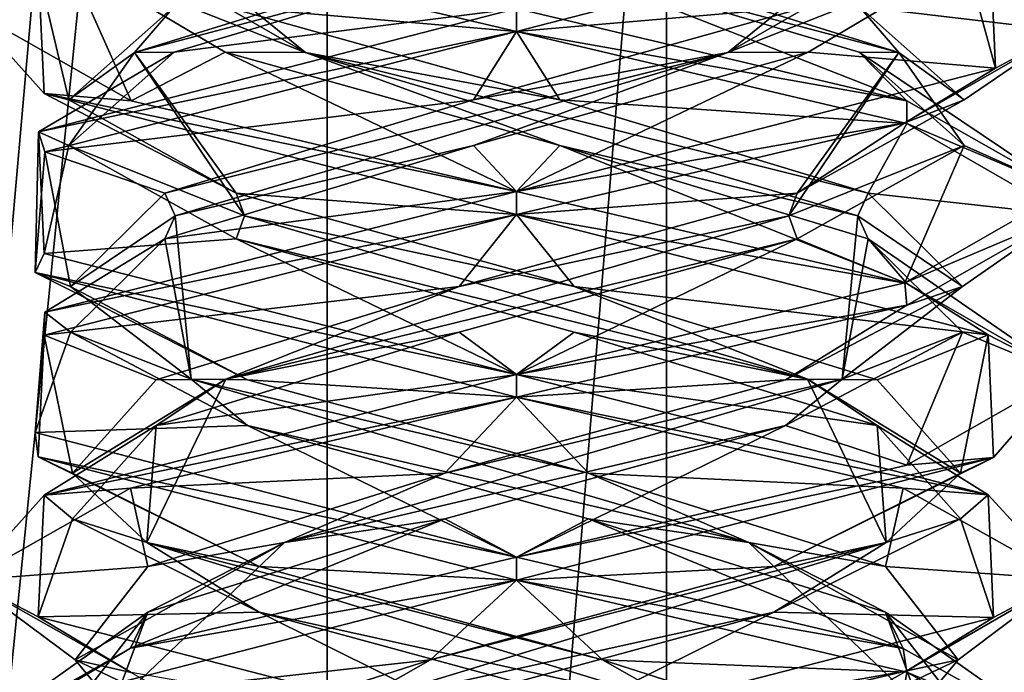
# Model space of a CAD drawing. Header units: millimetres. Extents: x -19 to 152, y -2 to 200.
# Tile 62 of 162: x 7 to 9.69, y 12.99 to 14.77. Entities that reach past the tile are written whole.
import ezdxf

# ---------------------------------------------------------------- set-up
doc = ezdxf.new("R2010")
doc.units = ezdxf.units.MM
doc.header["$LTSCALE"] = 65.185185
for name, color, linetype in [('14', 7, 'CONTINUOUS'), ('15', 7, 'CONTINUOUS'), ('16', 7, 'CONTINUOUS'), ('164', 7, 'CONTINUOUS'), ('26', 7, 'CONTINUOUS'), ('27', 7, 'CONTINUOUS'), ('28', 7, 'CONTINUOUS'), ('38', 7, 'CONTINUOUS'), ('39', 7, 'CONTINUOUS'), ('40', 7, 'CONTINUOUS'), ('5', 7, 'CONTINUOUS'), ('59', 7, 'CONTINUOUS'), ('60', 7, 'CONTINUOUS'), ('61', 7, 'CONTINUOUS'), ('672', 7, 'CONTINUOUS'), ('781', 7, 'CONTINUOUS'), ('782', 7, 'CONTINUOUS')]:
    doc.layers.add(name, color=color, linetype=linetype)

msp = doc.modelspace()

# ---------------------------------------------------------------- linework, layer by layer
at = {"layer": '14', "color": 7, "linetype": 'Continuous'}
for points in [[(7.3028, 14.5478, -11.0264), (6.8562, 14.8004, -9.9568), (7.1294, 14.9358, -10.0373), (7.3028, 14.5478, -11.0264)], [(7.5593, 14.6807, -10.8947), (7.3028, 14.5478, -11.0264), (7.1294, 14.9358, -10.0373), (7.5593, 14.6807, -10.8947)], [(8.3562, 14.3, -11.4586), (7.3028, 14.5478, -11.0264), (7.5593, 14.6807, -10.8947), (8.3562, 14.3, -11.4586)], [(8.4743, 14.4256, -11.1823), (8.3562, 14.3, -11.4586), (7.5593, 14.6807, -10.8947), (8.4743, 14.4256, -11.1823)], [(8.3562, 14.3, -11.4586), (8.4743, 14.4256, -11.1823), (9.4227, 14.0483, -11.0134), (8.3562, 14.3, -11.4586)], [(8.4743, 14.4256, -11.1823), (9.3174, 14.1705, -10.7251), (9.4227, 14.0483, -11.0134), (8.4743, 14.4256, -11.1823)], [(9.3174, 14.1705, -10.7251), (9.5755, 13.9154, -9.8014), (9.8562, 13.7991, -9.9546), (9.3174, 14.1705, -10.7251)], [(9.4227, 14.0483, -11.0134), (9.3174, 14.1705, -10.7251), (9.8562, 13.7991, -9.9546), (9.4227, 14.0483, -11.0134)], [(9.5755, 13.9154, -9.8014), (9.0915, 13.6603, -8.9733), (9.4228, 13.5518, -8.9039), (9.5755, 13.9154, -9.8014)], [(9.8562, 13.7991, -9.9546), (9.5755, 13.9154, -9.8014), (9.4228, 13.5518, -8.9039), (9.8562, 13.7991, -9.9546)], [(8.16, 13.4052, -8.745), (8.3562, 13.3, -8.4586), (9.0915, 13.6603, -8.9733), (8.16, 13.4052, -8.745)], [(9.0915, 13.6603, -8.9733), (8.3562, 13.3, -8.4586), (9.4228, 13.5518, -8.9039), (9.0915, 13.6603, -8.9733)], [(7.3012, 13.0517, -8.8923), (8.3562, 13.3, -8.4586), (8.16, 13.4052, -8.745), (7.3012, 13.0517, -8.8923)], [(7.3479, 13.1501, -9.2552), (7.3012, 13.0517, -8.8923), (8.16, 13.4052, -8.745), (7.3479, 13.1501, -9.2552)], [(6.8562, 12.8004, -9.9565), (7.3012, 13.0517, -8.8923), (7.3479, 13.1501, -9.2552), (6.8562, 12.8004, -9.9565)], [(7.1495, 12.895, -10.1936), (6.8562, 12.8004, -9.9565), (7.3479, 13.1501, -9.2552), (7.1495, 12.895, -10.1936)]]:
    msp.add_3dface(points, dxfattribs=at)
at = {"layer": '15', "color": 7, "linetype": 'Continuous'}
for points in [[(7.779, 14.6795, -11.003), (7.1294, 14.9358, -10.0373), (7.2299, 15.1259, -9.5645), (7.779, 14.6795, -11.003)], [(7.779, 14.6795, -11.003), (7.2299, 15.1259, -9.5645), (7.5593, 14.8057, -10.8947), (7.779, 14.6795, -11.003)], [(7.5593, 14.6807, -10.8947), (7.1294, 14.9358, -10.0373), (7.779, 14.6795, -11.003), (7.5593, 14.6807, -10.8947)], [(8.4743, 14.5506, -11.1823), (7.779, 14.6795, -11.003), (7.5593, 14.8057, -10.8947), (8.4743, 14.5506, -11.1823)], [(8.4743, 14.4256, -11.1823), (7.5593, 14.6807, -10.8947), (7.779, 14.6795, -11.003), (8.4743, 14.4256, -11.1823)], [(9.2892, 14.233, -10.7026), (8.4743, 14.4256, -11.1823), (7.779, 14.6795, -11.003), (9.2892, 14.233, -10.7026)], [(9.2892, 14.233, -10.7026), (7.779, 14.6795, -11.003), (9.3174, 14.2955, -10.7251), (9.2892, 14.233, -10.7026)], [(9.3174, 14.2955, -10.7251), (7.779, 14.6795, -11.003), (8.4743, 14.5506, -11.1823), (9.3174, 14.2955, -10.7251)], [(9.3174, 14.1705, -10.7251), (8.4743, 14.4256, -11.1823), (9.2892, 14.233, -10.7026), (9.3174, 14.1705, -10.7251)], [(9.5755, 14.0404, -9.8014), (9.2892, 14.233, -10.7026), (9.3174, 14.2955, -10.7251), (9.5755, 14.0404, -9.8014)], [(9.246, 13.7866, -9.1634), (9.3174, 14.1705, -10.7251), (9.2892, 14.233, -10.7026), (9.246, 13.7866, -9.1634)], [(9.246, 13.7866, -9.1634), (9.2892, 14.233, -10.7026), (9.5755, 14.0404, -9.8014), (9.246, 13.7866, -9.1634)], [(9.5755, 13.9154, -9.8014), (9.3174, 14.1705, -10.7251), (9.246, 13.7866, -9.1634), (9.5755, 13.9154, -9.8014)], [(9.0915, 13.7853, -8.9733), (9.246, 13.7866, -9.1634), (9.5755, 14.0404, -9.8014), (9.0915, 13.7853, -8.9733)], [(9.0915, 13.6603, -8.9733), (9.5755, 13.9154, -9.8014), (9.246, 13.7866, -9.1634), (9.0915, 13.6603, -8.9733)], [(7.7214, 13.3402, -8.9482), (9.0915, 13.6603, -8.9733), (9.246, 13.7866, -9.1634), (7.7214, 13.3402, -8.9482)], [(7.7214, 13.3402, -8.9482), (9.246, 13.7866, -9.1634), (8.16, 13.5302, -8.745), (7.7214, 13.3402, -8.9482)], [(8.16, 13.5302, -8.745), (9.246, 13.7866, -9.1634), (9.0915, 13.7853, -8.9733), (8.16, 13.5302, -8.745)], [(8.16, 13.4052, -8.745), (9.0915, 13.6603, -8.9733), (7.7214, 13.3402, -8.9482), (8.16, 13.4052, -8.745)], [(7.3479, 13.2751, -9.2552), (7.7214, 13.3402, -8.9482), (8.16, 13.5302, -8.745), (7.3479, 13.2751, -9.2552)], [(7.3479, 13.1501, -9.2552), (8.16, 13.4052, -8.745), (7.7214, 13.3402, -8.9482), (7.3479, 13.1501, -9.2552)], [(7.2538, 12.8938, -10.4152), (7.7214, 13.3402, -8.9482), (7.1495, 13.02, -10.1936), (7.2538, 12.8938, -10.4152)], [(7.1495, 13.02, -10.1936), (7.7214, 13.3402, -8.9482), (7.3479, 13.2751, -9.2552), (7.1495, 13.02, -10.1936)], [(7.2538, 12.8938, -10.4152), (7.3479, 13.1501, -9.2552), (7.7214, 13.3402, -8.9482), (7.2538, 12.8938, -10.4152)], [(7.1495, 12.895, -10.1936), (7.3479, 13.1501, -9.2552), (7.2538, 12.8938, -10.4152), (7.1495, 12.895, -10.1936)], [(7.6856, 12.7649, -10.9889), (7.2538, 12.8938, -10.4152), (7.1495, 13.02, -10.1936), (7.6856, 12.7649, -10.9889)]]:
    msp.add_3dface(points, dxfattribs=at)
at = {"layer": '16', "color": 7, "linetype": 'Continuous'}
for points in [[(7.3028, 14.9853, -11.0264), (8.3562, 14.7375, -11.4586), (7.5593, 14.8057, -10.8947), (7.3028, 14.9853, -11.0264)], [(8.3562, 14.7375, -11.4586), (8.4743, 14.5506, -11.1823), (7.5593, 14.8057, -10.8947), (8.3562, 14.7375, -11.4586)], [(8.4743, 14.5506, -11.1823), (8.3562, 14.7375, -11.4586), (9.4227, 14.4858, -11.0134), (8.4743, 14.5506, -11.1823)], [(9.3174, 14.2955, -10.7251), (8.4743, 14.5506, -11.1823), (9.4227, 14.4858, -11.0134), (9.3174, 14.2955, -10.7251)], [(9.8562, 14.2366, -9.9546), (9.3174, 14.2955, -10.7251), (9.4227, 14.4858, -11.0134), (9.8562, 14.2366, -9.9546)], [(9.5755, 14.0404, -9.8014), (9.3174, 14.2955, -10.7251), (9.8562, 14.2366, -9.9546), (9.5755, 14.0404, -9.8014)], [(9.4228, 13.9893, -8.9039), (9.5755, 14.0404, -9.8014), (9.8562, 14.2366, -9.9546), (9.4228, 13.9893, -8.9039)], [(9.0915, 13.7853, -8.9733), (9.5755, 14.0404, -9.8014), (9.4228, 13.9893, -8.9039), (9.0915, 13.7853, -8.9733)], [(8.3562, 13.7375, -8.4586), (9.0915, 13.7853, -8.9733), (9.4228, 13.9893, -8.9039), (8.3562, 13.7375, -8.4586)], [(8.3562, 13.7375, -8.4586), (8.16, 13.5302, -8.745), (9.0915, 13.7853, -8.9733), (8.3562, 13.7375, -8.4586)], [(8.3562, 13.7375, -8.4586), (7.3012, 13.4892, -8.8923), (8.16, 13.5302, -8.745), (8.3562, 13.7375, -8.4586)], [(7.3012, 13.4892, -8.8923), (7.3479, 13.2751, -9.2552), (8.16, 13.5302, -8.745), (7.3012, 13.4892, -8.8923)], [(7.3012, 13.4892, -8.8923), (6.8562, 13.2379, -9.9565), (7.3479, 13.2751, -9.2552), (7.3012, 13.4892, -8.8923)], [(6.8562, 13.2379, -9.9565), (7.1495, 13.02, -10.1936), (7.3479, 13.2751, -9.2552), (6.8562, 13.2379, -9.9565)], [(6.8562, 13.2379, -9.9565), (7.3026, 12.9854, -11.0262), (7.1495, 13.02, -10.1936), (6.8562, 13.2379, -9.9565)], [(7.3026, 12.9854, -11.0262), (7.6856, 12.7649, -10.9889), (7.1495, 13.02, -10.1936), (7.3026, 12.9854, -11.0262)]]:
    msp.add_3dface(points, dxfattribs=at)
at = {"layer": '164', "color": 7, "linetype": 'Continuous'}
for points in [[(8.3562, 14.8, -8.4586), (8.3562, 14.7375, -8.4586), (9.6649, 15.075, -9.2256), (8.3562, 14.8, -8.4586)], [(9.8562, 14.7393, -9.9669), (9.4228, 14.9857, -11.0133), (9.6503, 14.9688, -10.7172), (9.8562, 14.7393, -9.9669)], [(9.8562, 14.7393, -9.9669), (9.6503, 14.9688, -10.7172), (9.6649, 14.6375, -9.2256), (9.8562, 14.7393, -9.9669)], [(8.3562, 14.7375, -11.4586), (8.3562, 14.8, -11.4586), (9.4228, 14.5482, -11.0133), (8.3562, 14.7375, -11.4586)], [(9.4227, 14.4858, -11.0134), (8.3562, 14.7375, -11.4586), (9.4228, 14.5482, -11.0133), (9.4227, 14.4858, -11.0134)], [(9.4179, 14.4878, -8.899), (9.8562, 14.7393, -9.9669), (9.6649, 14.6375, -9.2256), (9.4179, 14.4878, -8.899)], [(8.3562, 14.3, -8.4586), (9.4179, 14.4878, -8.899), (9.6649, 14.6375, -9.2256), (8.3562, 14.3, -8.4586)], [(9.4227, 14.4858, -11.0134), (9.4228, 14.5482, -11.0133), (9.8562, 14.3018, -9.9669), (9.4227, 14.4858, -11.0134)], [(8.3562, 14.3, -8.4586), (8.3562, 14.2375, -8.4586), (9.4179, 14.4878, -8.899), (8.3562, 14.3, -8.4586)], [(9.8562, 14.2366, -9.9546), (9.4227, 14.4858, -11.0134), (9.8562, 14.3018, -9.9669), (9.8562, 14.2366, -9.9546)], [(8.3562, 14.2375, -11.4586), (8.3562, 14.3, -11.4586), (9.4227, 14.0483, -11.0134), (8.3562, 14.2375, -11.4586)], [(9.8562, 14.2366, -9.9546), (9.8562, 14.3018, -9.9669), (9.4179, 14.0503, -8.899), (9.8562, 14.2366, -9.9546)], [(8.3562, 14.2375, -11.4586), (9.4227, 14.0483, -11.0134), (9.6451, 13.9084, -10.7259), (8.3562, 14.2375, -11.4586)], [(9.4228, 13.9893, -8.9039), (9.8562, 14.2366, -9.9546), (9.4179, 14.0503, -8.899), (9.4228, 13.9893, -8.9039)], [(8.3562, 13.8, -8.4586), (9.4228, 13.9893, -8.9039), (9.4179, 14.0503, -8.899), (8.3562, 13.8, -8.4586)], [(9.4227, 14.0483, -11.0134), (9.8562, 13.7991, -9.9546), (9.6451, 13.9084, -10.7259), (9.4227, 14.0483, -11.0134)], [(8.3562, 13.8, -8.4586), (8.3562, 13.7375, -8.4586), (9.4228, 13.9893, -8.9039), (8.3562, 13.8, -8.4586)], [(9.8562, 13.7991, -9.9546), (9.6599, 13.5728, -9.2166), (9.6451, 13.9084, -10.7259), (9.8562, 13.7991, -9.9546)], [(8.3562, 13.7375, -11.4586), (8.3562, 13.8, -11.4586), (9.6451, 13.4709, -10.7259), (8.3562, 13.7375, -11.4586)], [(9.8562, 13.7991, -9.9546), (9.4228, 13.5518, -8.9039), (9.6599, 13.5728, -9.2166), (9.8562, 13.7991, -9.9546)], [(9.4133, 13.4886, -11.0228), (8.3562, 13.7375, -11.4586), (9.6451, 13.4709, -10.7259), (9.4133, 13.4886, -11.0228)], [(8.3562, 13.3, -8.4586), (8.3562, 13.2375, -8.4586), (9.6599, 13.5728, -9.2166), (8.3562, 13.3, -8.4586)], [(9.4228, 13.5518, -8.9039), (8.3562, 13.3, -8.4586), (9.6599, 13.5728, -9.2166), (9.4228, 13.5518, -8.9039)], [(9.8562, 13.2401, -9.9709), (9.4133, 13.4886, -11.0228), (9.6451, 13.4709, -10.7259), (9.8562, 13.2401, -9.9709)], [(9.8562, 13.2401, -9.9709), (9.6451, 13.4709, -10.7259), (9.6599, 13.1353, -9.2166), (9.8562, 13.2401, -9.9709)], [(8.3562, 13.2375, -11.4586), (8.3562, 13.3, -11.4586), (9.4133, 13.0511, -11.0228), (8.3562, 13.2375, -11.4586)], [(9.4226, 12.9858, -11.0135), (8.3562, 13.2375, -11.4586), (9.4133, 13.0511, -11.0228), (9.4226, 12.9858, -11.0135)], [(9.4231, 12.9894, -8.9042), (9.8562, 13.2401, -9.9709), (9.6599, 13.1353, -9.2166), (9.4231, 12.9894, -8.9042)], [(8.3562, 12.8, -8.4586), (9.4231, 12.9894, -8.9042), (9.6599, 13.1353, -9.2166), (8.3562, 12.8, -8.4586)], [(9.4226, 12.9858, -11.0135), (9.4133, 13.0511, -11.0228), (9.8562, 12.8026, -9.9709), (9.4226, 12.9858, -11.0135)], [(8.3562, 12.8, -8.4586), (8.3562, 12.7375, -8.4586), (9.4231, 12.9894, -8.9042), (8.3562, 12.8, -8.4586)], [(9.8562, 12.7394, -9.9675), (9.4226, 12.9858, -11.0135), (9.8562, 12.8026, -9.9709), (9.8562, 12.7394, -9.9675)]]:
    msp.add_3dface(points, dxfattribs=at)
at = {"layer": '26', "color": 7, "linetype": 'Continuous'}
for points in [[(8.3562, 14.8, -11.4586), (8.435, 14.9358, -11.1854), (9.4228, 14.5482, -11.0133), (8.3562, 14.8, -11.4586)], [(8.435, 14.9358, -11.1854), (9.2923, 14.6807, -10.7555), (9.4228, 14.5482, -11.0133), (8.435, 14.9358, -11.1854)], [(9.2923, 14.6807, -10.7555), (9.5799, 14.4256, -9.8405), (9.8562, 14.3018, -9.9669), (9.2923, 14.6807, -10.7555)], [(9.4228, 14.5482, -11.0133), (9.2923, 14.6807, -10.7555), (9.8562, 14.3018, -9.9669), (9.4228, 14.5482, -11.0133)], [(9.5799, 14.4256, -9.8405), (9.1227, 14.1705, -8.9974), (9.4179, 14.0503, -8.899), (9.5799, 14.4256, -9.8405)], [(9.8562, 14.3018, -9.9669), (9.5799, 14.4256, -9.8405), (9.4179, 14.0503, -8.899), (9.8562, 14.3018, -9.9669)], [(8.199, 13.9154, -8.7393), (8.3562, 13.8, -8.4586), (9.1227, 14.1705, -8.9974), (8.199, 13.9154, -8.7393)], [(9.1227, 14.1705, -8.9974), (8.3562, 13.8, -8.4586), (9.4179, 14.0503, -8.899), (9.1227, 14.1705, -8.9974)], [(7.371, 13.6603, -9.2233), (8.3562, 13.8, -8.4586), (8.199, 13.9154, -8.7393), (7.371, 13.6603, -9.2233)], [(7.0649, 13.4699, -9.1953), (8.3562, 13.8, -8.4586), (7.371, 13.6603, -9.2233), (7.0649, 13.4699, -9.1953)], [(7.1426, 13.4052, -10.1548), (7.0649, 13.4699, -9.1953), (7.371, 13.6603, -9.2233), (7.1426, 13.4052, -10.1548)], [(7.048, 13.1373, -10.6924), (7.0649, 13.4699, -9.1953), (7.1426, 13.4052, -10.1548), (7.048, 13.1373, -10.6924)], [(7.6529, 13.1501, -10.9669), (7.048, 13.1373, -10.6924), (7.1426, 13.4052, -10.1548), (7.6529, 13.1501, -10.9669)], [(8.3562, 12.8, -11.4586), (7.048, 13.1373, -10.6924), (7.6529, 13.1501, -10.9669), (8.3562, 12.8, -11.4586)], [(8.5912, 12.895, -11.1653), (8.3562, 12.8, -11.4586), (7.6529, 13.1501, -10.9669), (8.5912, 12.895, -11.1653)]]:
    msp.add_3dface(points, dxfattribs=at)
at = {"layer": '27', "color": 7, "linetype": 'Continuous'}
for points in [[(9.4006, 14.6795, -10.5358), (8.435, 14.9358, -11.1854), (7.9621, 15.1259, -11.0849), (9.4006, 14.6795, -10.5358)], [(9.4006, 14.6795, -10.5358), (7.9621, 15.1259, -11.0849), (9.2923, 14.8057, -10.7555), (9.4006, 14.6795, -10.5358)], [(9.2923, 14.6807, -10.7555), (8.435, 14.9358, -11.1854), (9.4006, 14.6795, -10.5358), (9.2923, 14.6807, -10.7555)], [(9.5799, 14.5506, -9.8405), (9.4006, 14.6795, -10.5358), (9.2923, 14.8057, -10.7555), (9.5799, 14.5506, -9.8405)], [(9.1002, 14.233, -9.0256), (9.5799, 14.4256, -9.8405), (9.4006, 14.6795, -10.5358), (9.1002, 14.233, -9.0256)], [(9.1002, 14.233, -9.0256), (9.4006, 14.6795, -10.5358), (9.1227, 14.2955, -8.9974), (9.1002, 14.233, -9.0256)], [(9.1227, 14.2955, -8.9974), (9.4006, 14.6795, -10.5358), (9.5799, 14.5506, -9.8405), (9.1227, 14.2955, -8.9974)], [(9.5799, 14.4256, -9.8405), (9.2923, 14.6807, -10.7555), (9.4006, 14.6795, -10.5358), (9.5799, 14.4256, -9.8405)], [(9.1227, 14.1705, -8.9974), (9.5799, 14.4256, -9.8405), (9.1002, 14.233, -9.0256), (9.1227, 14.1705, -8.9974)], [(8.199, 14.0404, -8.7393), (9.1002, 14.233, -9.0256), (9.1227, 14.2955, -8.9974), (8.199, 14.0404, -8.7393)], [(7.5611, 13.7866, -9.0688), (9.1227, 14.1705, -8.9974), (9.1002, 14.233, -9.0256), (7.5611, 13.7866, -9.0688)], [(7.5611, 13.7866, -9.0688), (9.1002, 14.233, -9.0256), (8.199, 14.0404, -8.7393), (7.5611, 13.7866, -9.0688)], [(8.199, 13.9154, -8.7393), (9.1227, 14.1705, -8.9974), (7.5611, 13.7866, -9.0688), (8.199, 13.9154, -8.7393)], [(7.371, 13.7853, -9.2233), (7.5611, 13.7866, -9.0688), (8.199, 14.0404, -8.7393), (7.371, 13.7853, -9.2233)], [(7.371, 13.6603, -9.2233), (8.199, 13.9154, -8.7393), (7.5611, 13.7866, -9.0688), (7.371, 13.6603, -9.2233)], [(7.3459, 13.3402, -10.5934), (7.5611, 13.7866, -9.0688), (7.1426, 13.5302, -10.1548), (7.3459, 13.3402, -10.5934)], [(7.1426, 13.5302, -10.1548), (7.5611, 13.7866, -9.0688), (7.371, 13.7853, -9.2233), (7.1426, 13.5302, -10.1548)], [(7.3459, 13.3402, -10.5934), (7.371, 13.6603, -9.2233), (7.5611, 13.7866, -9.0688), (7.3459, 13.3402, -10.5934)], [(7.1426, 13.4052, -10.1548), (7.371, 13.6603, -9.2233), (7.3459, 13.3402, -10.5934), (7.1426, 13.4052, -10.1548)], [(7.6529, 13.2751, -10.9669), (7.3459, 13.3402, -10.5934), (7.1426, 13.5302, -10.1548), (7.6529, 13.2751, -10.9669)], [(7.6529, 13.1501, -10.9669), (7.1426, 13.4052, -10.1548), (7.3459, 13.3402, -10.5934), (7.6529, 13.1501, -10.9669)], [(8.8129, 12.8938, -11.061), (7.6529, 13.1501, -10.9669), (7.3459, 13.3402, -10.5934), (8.8129, 12.8938, -11.061)], [(8.8129, 12.8938, -11.061), (7.3459, 13.3402, -10.5934), (8.5912, 13.02, -11.1653), (8.8129, 12.8938, -11.061)], [(8.5912, 13.02, -11.1653), (7.3459, 13.3402, -10.5934), (7.6529, 13.2751, -10.9669), (8.5912, 13.02, -11.1653)], [(8.5912, 12.895, -11.1653), (7.6529, 13.1501, -10.9669), (8.8129, 12.8938, -11.061), (8.5912, 12.895, -11.1653)], [(9.3866, 12.7649, -10.6292), (8.8129, 12.8938, -11.061), (8.5912, 13.02, -11.1653), (9.3866, 12.7649, -10.6292)]]:
    msp.add_3dface(points, dxfattribs=at)
at = {"layer": '28', "color": 7, "linetype": 'Continuous'}
for points in [[(9.8562, 14.7393, -9.9669), (9.2923, 14.8057, -10.7555), (9.4228, 14.9857, -11.0133), (9.8562, 14.7393, -9.9669)], [(9.5799, 14.5506, -9.8405), (9.2923, 14.8057, -10.7555), (9.8562, 14.7393, -9.9669), (9.5799, 14.5506, -9.8405)], [(9.4179, 14.4878, -8.899), (9.5799, 14.5506, -9.8405), (9.8562, 14.7393, -9.9669), (9.4179, 14.4878, -8.899)], [(9.1227, 14.2955, -8.9974), (9.5799, 14.5506, -9.8405), (9.4179, 14.4878, -8.899), (9.1227, 14.2955, -8.9974)], [(8.3562, 14.2375, -8.4586), (9.1227, 14.2955, -8.9974), (9.4179, 14.4878, -8.899), (8.3562, 14.2375, -8.4586)], [(8.3562, 14.2375, -8.4586), (8.199, 14.0404, -8.7393), (9.1227, 14.2955, -8.9974), (8.3562, 14.2375, -8.4586)], [(8.3562, 14.2375, -8.4586), (7.0649, 13.9074, -9.1953), (8.199, 14.0404, -8.7393), (8.3562, 14.2375, -8.4586)], [(7.0649, 13.9074, -9.1953), (7.371, 13.7853, -9.2233), (8.199, 14.0404, -8.7393), (7.0649, 13.9074, -9.1953)], [(7.0649, 13.9074, -9.1953), (7.048, 13.5748, -10.6924), (7.1426, 13.5302, -10.1548), (7.0649, 13.9074, -9.1953)], [(7.0649, 13.9074, -9.1953), (7.1426, 13.5302, -10.1548), (7.371, 13.7853, -9.2233), (7.0649, 13.9074, -9.1953)], [(7.048, 13.5748, -10.6924), (8.3562, 13.2375, -11.4586), (7.6529, 13.2751, -10.9669), (7.048, 13.5748, -10.6924)], [(7.048, 13.5748, -10.6924), (7.6529, 13.2751, -10.9669), (7.1426, 13.5302, -10.1548), (7.048, 13.5748, -10.6924)], [(8.3562, 13.2375, -11.4586), (8.5912, 13.02, -11.1653), (7.6529, 13.2751, -10.9669), (8.3562, 13.2375, -11.4586)], [(8.5912, 13.02, -11.1653), (8.3562, 13.2375, -11.4586), (9.4226, 12.9858, -11.0135), (8.5912, 13.02, -11.1653)], [(9.3866, 12.7649, -10.6292), (8.5912, 13.02, -11.1653), (9.4226, 12.9858, -11.0135), (9.3866, 12.7649, -10.6292)], [(9.8562, 12.7394, -9.9675), (9.3866, 12.7649, -10.6292), (9.4226, 12.9858, -11.0135), (9.8562, 12.7394, -9.9675)]]:
    msp.add_3dface(points, dxfattribs=at)
at = {"layer": '38', "color": 7, "linetype": 'Continuous'}
for points in [[(9.6503, 14.9688, -10.7172), (9.5831, 14.9358, -9.8798), (9.6649, 14.6375, -9.2256), (9.6503, 14.9688, -10.7172)], [(9.5831, 14.9358, -9.8798), (9.1531, 14.6807, -9.0225), (9.6649, 14.6375, -9.2256), (9.5831, 14.9358, -9.8798)], [(8.2382, 14.4256, -8.7349), (8.3562, 14.3, -8.4586), (9.1531, 14.6807, -9.0225), (8.2382, 14.4256, -8.7349)], [(9.1531, 14.6807, -9.0225), (8.3562, 14.3, -8.4586), (9.6649, 14.6375, -9.2256), (9.1531, 14.6807, -9.0225)], [(7.3951, 14.1705, -9.1921), (8.3562, 14.3, -8.4586), (8.2382, 14.4256, -8.7349), (7.3951, 14.1705, -9.1921)], [(7.0663, 13.9705, -9.1931), (8.3562, 14.3, -8.4586), (7.3951, 14.1705, -9.1921), (7.0663, 13.9705, -9.1931)], [(7.137, 13.9154, -10.1158), (7.0663, 13.9705, -9.1931), (7.3951, 14.1705, -9.1921), (7.137, 13.9154, -10.1158)], [(7.0401, 13.6407, -10.6782), (7.0663, 13.9705, -9.1931), (7.137, 13.9154, -10.1158), (7.0401, 13.6407, -10.6782)], [(7.6209, 13.6603, -10.9438), (7.0401, 13.6407, -10.6782), (7.137, 13.9154, -10.1158), (7.6209, 13.6603, -10.9438)], [(8.3562, 13.3, -11.4586), (7.0401, 13.6407, -10.6782), (7.6209, 13.6603, -10.9438), (8.3562, 13.3, -11.4586)], [(8.5524, 13.4052, -11.1722), (8.3562, 13.3, -11.4586), (7.6209, 13.6603, -10.9438), (8.5524, 13.4052, -11.1722)], [(9.4133, 13.0511, -11.0228), (8.3562, 13.3, -11.4586), (8.5524, 13.4052, -11.1722), (9.4133, 13.0511, -11.0228)], [(9.3645, 13.1501, -10.6619), (9.4133, 13.0511, -11.0228), (8.5524, 13.4052, -11.1722), (9.3645, 13.1501, -10.6619)], [(9.8562, 12.8026, -9.9709), (9.4133, 13.0511, -11.0228), (9.3645, 13.1501, -10.6619), (9.8562, 12.8026, -9.9709)], [(9.5629, 12.895, -9.7236), (9.8562, 12.8026, -9.9709), (9.3645, 13.1501, -10.6619), (9.5629, 12.895, -9.7236)]]:
    msp.add_3dface(points, dxfattribs=at)
at = {"layer": '39', "color": 7, "linetype": 'Continuous'}
for points in [[(8.9335, 14.6795, -8.9142), (9.5831, 14.9358, -9.8798), (9.4826, 15.1259, -10.3527), (8.9335, 14.6795, -8.9142)], [(8.9335, 14.6795, -8.9142), (9.4826, 15.1259, -10.3527), (9.1531, 14.8057, -9.0225), (8.9335, 14.6795, -8.9142)], [(9.1531, 14.6807, -9.0225), (9.5831, 14.9358, -9.8798), (8.9335, 14.6795, -8.9142), (9.1531, 14.6807, -9.0225)], [(8.2382, 14.5506, -8.7349), (8.9335, 14.6795, -8.9142), (9.1531, 14.8057, -9.0225), (8.2382, 14.5506, -8.7349)], [(7.4233, 14.233, -9.2146), (8.9335, 14.6795, -8.9142), (7.3951, 14.2955, -9.1921), (7.4233, 14.233, -9.2146)], [(7.3951, 14.2955, -9.1921), (8.9335, 14.6795, -8.9142), (8.2382, 14.5506, -8.7349), (7.3951, 14.2955, -9.1921)], [(7.4233, 14.233, -9.2146), (8.2382, 14.4256, -8.7349), (8.9335, 14.6795, -8.9142), (7.4233, 14.233, -9.2146)], [(8.2382, 14.4256, -8.7349), (9.1531, 14.6807, -9.0225), (8.9335, 14.6795, -8.9142), (8.2382, 14.4256, -8.7349)], [(7.3951, 14.1705, -9.1921), (8.2382, 14.4256, -8.7349), (7.4233, 14.233, -9.2146), (7.3951, 14.1705, -9.1921)], [(7.137, 14.0404, -10.1158), (7.4233, 14.233, -9.2146), (7.3951, 14.2955, -9.1921), (7.137, 14.0404, -10.1158)], [(7.4665, 13.7866, -10.7537), (7.4233, 14.233, -9.2146), (7.137, 14.0404, -10.1158), (7.4665, 13.7866, -10.7537)], [(7.4665, 13.7866, -10.7537), (7.3951, 14.1705, -9.1921), (7.4233, 14.233, -9.2146), (7.4665, 13.7866, -10.7537)], [(7.137, 13.9154, -10.1158), (7.3951, 14.1705, -9.1921), (7.4665, 13.7866, -10.7537), (7.137, 13.9154, -10.1158)], [(7.6209, 13.7853, -10.9438), (7.4665, 13.7866, -10.7537), (7.137, 14.0404, -10.1158), (7.6209, 13.7853, -10.9438)], [(7.6209, 13.6603, -10.9438), (7.137, 13.9154, -10.1158), (7.4665, 13.7866, -10.7537), (7.6209, 13.6603, -10.9438)], [(8.9911, 13.3402, -10.969), (7.6209, 13.6603, -10.9438), (7.4665, 13.7866, -10.7537), (8.9911, 13.3402, -10.969)], [(8.9911, 13.3402, -10.969), (7.4665, 13.7866, -10.7537), (8.5524, 13.5302, -11.1722), (8.9911, 13.3402, -10.969)], [(8.5524, 13.5302, -11.1722), (7.4665, 13.7866, -10.7537), (7.6209, 13.7853, -10.9438), (8.5524, 13.5302, -11.1722)], [(8.5524, 13.4052, -11.1722), (7.6209, 13.6603, -10.9438), (8.9911, 13.3402, -10.969), (8.5524, 13.4052, -11.1722)], [(9.3645, 13.2751, -10.6619), (8.9911, 13.3402, -10.969), (8.5524, 13.5302, -11.1722), (9.3645, 13.2751, -10.6619)], [(9.3645, 13.1501, -10.6619), (8.5524, 13.4052, -11.1722), (8.9911, 13.3402, -10.969), (9.3645, 13.1501, -10.6619)], [(9.4587, 12.8938, -9.5019), (9.3645, 13.1501, -10.6619), (8.9911, 13.3402, -10.969), (9.4587, 12.8938, -9.5019)], [(9.4587, 12.8938, -9.5019), (8.9911, 13.3402, -10.969), (9.5629, 13.02, -9.7236), (9.4587, 12.8938, -9.5019)], [(9.5629, 13.02, -9.7236), (8.9911, 13.3402, -10.969), (9.3645, 13.2751, -10.6619), (9.5629, 13.02, -9.7236)], [(9.5629, 12.895, -9.7236), (9.3645, 13.1501, -10.6619), (9.4587, 12.8938, -9.5019), (9.5629, 12.895, -9.7236)], [(9.0269, 12.7649, -8.9283), (9.4587, 12.8938, -9.5019), (9.5629, 13.02, -9.7236), (9.0269, 12.7649, -8.9283)]]:
    msp.add_3dface(points, dxfattribs=at)
at = {"layer": '40', "color": 7, "linetype": 'Continuous'}
for points in [[(8.3562, 14.7375, -8.4586), (9.1531, 14.8057, -9.0225), (9.6649, 15.075, -9.2256), (8.3562, 14.7375, -8.4586)], [(8.3562, 14.7375, -8.4586), (8.2382, 14.5506, -8.7349), (9.1531, 14.8057, -9.0225), (8.3562, 14.7375, -8.4586)], [(8.3562, 14.7375, -8.4586), (7.0663, 14.408, -9.1931), (8.2382, 14.5506, -8.7349), (8.3562, 14.7375, -8.4586)], [(7.0663, 14.408, -9.1931), (7.3951, 14.2955, -9.1921), (8.2382, 14.5506, -8.7349), (7.0663, 14.408, -9.1931)], [(7.0663, 14.408, -9.1931), (7.0401, 14.0782, -10.6782), (7.137, 14.0404, -10.1158), (7.0663, 14.408, -9.1931)], [(7.0663, 14.408, -9.1931), (7.137, 14.0404, -10.1158), (7.3951, 14.2955, -9.1921), (7.0663, 14.408, -9.1931)], [(7.0401, 14.0782, -10.6782), (8.3562, 13.7375, -11.4586), (7.6209, 13.7853, -10.9438), (7.0401, 14.0782, -10.6782)], [(7.0401, 14.0782, -10.6782), (7.6209, 13.7853, -10.9438), (7.137, 14.0404, -10.1158), (7.0401, 14.0782, -10.6782)], [(8.3562, 13.7375, -11.4586), (8.5524, 13.5302, -11.1722), (7.6209, 13.7853, -10.9438), (8.3562, 13.7375, -11.4586)], [(8.5524, 13.5302, -11.1722), (8.3562, 13.7375, -11.4586), (9.4133, 13.4886, -11.0228), (8.5524, 13.5302, -11.1722)], [(9.3645, 13.2751, -10.6619), (8.5524, 13.5302, -11.1722), (9.4133, 13.4886, -11.0228), (9.3645, 13.2751, -10.6619)], [(9.8562, 13.2401, -9.9709), (9.3645, 13.2751, -10.6619), (9.4133, 13.4886, -11.0228), (9.8562, 13.2401, -9.9709)], [(9.5629, 13.02, -9.7236), (9.3645, 13.2751, -10.6619), (9.8562, 13.2401, -9.9709), (9.5629, 13.02, -9.7236)], [(9.4231, 12.9894, -8.9042), (9.5629, 13.02, -9.7236), (9.8562, 13.2401, -9.9709), (9.4231, 12.9894, -8.9042)], [(9.0269, 12.7649, -8.9283), (9.5629, 13.02, -9.7236), (9.4231, 12.9894, -8.9042), (9.0269, 12.7649, -8.9283)], [(8.3562, 12.7375, -8.4586), (9.0269, 12.7649, -8.9283), (9.4231, 12.9894, -8.9042), (8.3562, 12.7375, -8.4586)]]:
    msp.add_3dface(points, dxfattribs=at)
at = {"layer": '5', "color": 7, "linetype": 'Continuous'}
for points in [[(8.3562, 14.7375, -11.4586), (7.3028, 14.9853, -11.0264), (8.3562, 14.8, -11.4586), (8.3562, 14.7375, -11.4586)], [(7.0489, 14.9006, -9.2232), (6.8562, 14.8004, -9.9568), (7.0645, 14.5678, -10.721), (7.0489, 14.9006, -9.2232)], [(6.8562, 14.8004, -9.9568), (7.3028, 14.5478, -11.0264), (7.0645, 14.5678, -10.721), (6.8562, 14.8004, -9.9568)], [(8.3562, 14.7375, -8.4586), (8.3562, 14.8, -8.4586), (7.0489, 14.4631, -9.2232), (8.3562, 14.7375, -8.4586)], [(7.0663, 14.408, -9.1931), (8.3562, 14.7375, -8.4586), (7.0489, 14.4631, -9.2232), (7.0663, 14.408, -9.1931)], [(8.3562, 14.3, -11.4586), (8.3562, 14.2375, -11.4586), (7.0645, 14.5678, -10.721), (8.3562, 14.3, -11.4586)], [(7.3028, 14.5478, -11.0264), (8.3562, 14.3, -11.4586), (7.0645, 14.5678, -10.721), (7.3028, 14.5478, -11.0264)], [(7.0401, 14.0782, -10.6782), (7.0663, 14.408, -9.1931), (7.0489, 14.4631, -9.2232), (7.0401, 14.0782, -10.6782)], [(7.0645, 14.1303, -10.721), (7.0401, 14.0782, -10.6782), (7.0489, 14.4631, -9.2232), (7.0645, 14.1303, -10.721)], [(8.3562, 14.2375, -8.4586), (8.3562, 14.3, -8.4586), (7.0663, 13.9705, -9.1931), (8.3562, 14.2375, -8.4586)], [(7.0649, 13.9074, -9.1953), (8.3562, 14.2375, -8.4586), (7.0663, 13.9705, -9.1931), (7.0649, 13.9074, -9.1953)], [(8.3562, 13.8, -11.4586), (7.0401, 14.0782, -10.6782), (7.0645, 14.1303, -10.721), (8.3562, 13.8, -11.4586)], [(8.3562, 13.7375, -11.4586), (7.0401, 14.0782, -10.6782), (8.3562, 13.8, -11.4586), (8.3562, 13.7375, -11.4586)], [(7.0401, 13.6407, -10.6782), (7.0649, 13.9074, -9.1953), (7.0663, 13.9705, -9.1931), (7.0401, 13.6407, -10.6782)], [(7.048, 13.5748, -10.6924), (7.0649, 13.9074, -9.1953), (7.0401, 13.6407, -10.6782), (7.048, 13.5748, -10.6924)], [(8.3562, 13.7375, -8.4586), (8.3562, 13.8, -8.4586), (7.0649, 13.4699, -9.1953), (8.3562, 13.7375, -8.4586)], [(7.3012, 13.4892, -8.8923), (8.3562, 13.7375, -8.4586), (7.0649, 13.4699, -9.1953), (7.3012, 13.4892, -8.8923)], [(8.3562, 13.3, -11.4586), (7.048, 13.5748, -10.6924), (7.0401, 13.6407, -10.6782), (8.3562, 13.3, -11.4586)], [(8.3562, 13.2375, -11.4586), (7.048, 13.5748, -10.6924), (8.3562, 13.3, -11.4586), (8.3562, 13.2375, -11.4586)], [(6.8562, 13.2379, -9.9565), (7.3012, 13.4892, -8.8923), (7.0649, 13.4699, -9.1953), (6.8562, 13.2379, -9.9565)], [(7.048, 13.1373, -10.6924), (6.8562, 13.2379, -9.9565), (7.0649, 13.4699, -9.1953), (7.048, 13.1373, -10.6924)], [(8.3562, 13.3, -8.4586), (7.3012, 13.0517, -8.8923), (8.3562, 13.2375, -8.4586), (8.3562, 13.3, -8.4586)], [(7.3026, 12.9854, -11.0262), (6.8562, 13.2379, -9.9565), (7.048, 13.1373, -10.6924), (7.3026, 12.9854, -11.0262)], [(8.3562, 13.2375, -8.4586), (7.3012, 13.0517, -8.8923), (7.0487, 12.9005, -9.2235), (8.3562, 13.2375, -8.4586)], [(8.3562, 12.8, -11.4586), (7.3026, 12.9854, -11.0262), (7.048, 13.1373, -10.6924), (8.3562, 12.8, -11.4586)], [(7.3012, 13.0517, -8.8923), (6.8562, 12.8004, -9.9565), (7.0487, 12.9005, -9.2235), (7.3012, 13.0517, -8.8923)]]:
    msp.add_3dface(points, dxfattribs=at)
at = {"layer": '59', "color": 7, "linetype": 'Continuous'}
for points in [[(7.4201, 14.6807, -9.1617), (8.3562, 14.8, -8.4586), (8.2775, 14.9358, -8.7317), (7.4201, 14.6807, -9.1617)], [(7.0489, 14.4631, -9.2232), (8.3562, 14.8, -8.4586), (7.4201, 14.6807, -9.1617), (7.0489, 14.4631, -9.2232)], [(7.1326, 14.4256, -10.0766), (7.0489, 14.4631, -9.2232), (7.4201, 14.6807, -9.1617), (7.1326, 14.4256, -10.0766)], [(7.0645, 14.1303, -10.721), (7.0489, 14.4631, -9.2232), (7.1326, 14.4256, -10.0766), (7.0645, 14.1303, -10.721)], [(7.5897, 14.1705, -10.9197), (7.0645, 14.1303, -10.721), (7.1326, 14.4256, -10.0766), (7.5897, 14.1705, -10.9197)], [(8.3562, 13.8, -11.4586), (7.0645, 14.1303, -10.721), (7.5897, 14.1705, -10.9197), (8.3562, 13.8, -11.4586)], [(8.5134, 13.9154, -11.1779), (8.3562, 13.8, -11.4586), (7.5897, 14.1705, -10.9197), (8.5134, 13.9154, -11.1779)], [(9.3415, 13.6603, -10.6939), (8.3562, 13.8, -11.4586), (8.5134, 13.9154, -11.1779), (9.3415, 13.6603, -10.6939)], [(8.3562, 13.8, -11.4586), (9.3415, 13.6603, -10.6939), (9.6451, 13.4709, -10.7259), (8.3562, 13.8, -11.4586)], [(9.3415, 13.6603, -10.6939), (9.5698, 13.4052, -9.7624), (9.6451, 13.4709, -10.7259), (9.3415, 13.6603, -10.6939)], [(9.6451, 13.4709, -10.7259), (9.5698, 13.4052, -9.7624), (9.6599, 13.1353, -9.2166), (9.6451, 13.4709, -10.7259)], [(9.5698, 13.4052, -9.7624), (9.0596, 13.1501, -8.9503), (9.6599, 13.1353, -9.2166), (9.5698, 13.4052, -9.7624)], [(8.1212, 12.895, -8.7519), (8.3562, 12.8, -8.4586), (9.0596, 13.1501, -8.9503), (8.1212, 12.895, -8.7519)], [(9.0596, 13.1501, -8.9503), (8.3562, 12.8, -8.4586), (9.6599, 13.1353, -9.2166), (9.0596, 13.1501, -8.9503)]]:
    msp.add_3dface(points, dxfattribs=at)
at = {"layer": '60', "color": 7, "linetype": 'Continuous'}
for points in [[(7.3118, 14.6795, -9.3814), (8.2775, 14.9358, -8.7317), (8.7504, 15.1259, -8.8323), (7.3118, 14.6795, -9.3814)], [(7.3118, 14.6795, -9.3814), (8.7504, 15.1259, -8.8323), (7.4201, 14.8057, -9.1617), (7.3118, 14.6795, -9.3814)], [(7.4201, 14.6807, -9.1617), (8.2775, 14.9358, -8.7317), (7.3118, 14.6795, -9.3814), (7.4201, 14.6807, -9.1617)], [(7.1326, 14.5506, -10.0766), (7.3118, 14.6795, -9.3814), (7.4201, 14.8057, -9.1617), (7.1326, 14.5506, -10.0766)], [(7.1326, 14.4256, -10.0766), (7.4201, 14.6807, -9.1617), (7.3118, 14.6795, -9.3814), (7.1326, 14.4256, -10.0766)], [(7.6122, 14.233, -10.8915), (7.1326, 14.4256, -10.0766), (7.3118, 14.6795, -9.3814), (7.6122, 14.233, -10.8915)], [(7.5897, 14.2955, -10.9197), (7.3118, 14.6795, -9.3814), (7.1326, 14.5506, -10.0766), (7.5897, 14.2955, -10.9197)], [(7.6122, 14.233, -10.8915), (7.3118, 14.6795, -9.3814), (7.5897, 14.2955, -10.9197), (7.6122, 14.233, -10.8915)], [(7.5897, 14.1705, -10.9197), (7.1326, 14.4256, -10.0766), (7.6122, 14.233, -10.8915), (7.5897, 14.1705, -10.9197)], [(8.5134, 14.0404, -11.1779), (7.6122, 14.233, -10.8915), (7.5897, 14.2955, -10.9197), (8.5134, 14.0404, -11.1779)], [(9.1514, 13.7866, -10.8483), (7.5897, 14.1705, -10.9197), (7.6122, 14.233, -10.8915), (9.1514, 13.7866, -10.8483)], [(9.1514, 13.7866, -10.8483), (7.6122, 14.233, -10.8915), (8.5134, 14.0404, -11.1779), (9.1514, 13.7866, -10.8483)], [(8.5134, 13.9154, -11.1779), (7.5897, 14.1705, -10.9197), (9.1514, 13.7866, -10.8483), (8.5134, 13.9154, -11.1779)], [(9.3415, 13.7853, -10.6939), (9.1514, 13.7866, -10.8483), (8.5134, 14.0404, -11.1779), (9.3415, 13.7853, -10.6939)], [(9.3415, 13.6603, -10.6939), (8.5134, 13.9154, -11.1779), (9.1514, 13.7866, -10.8483), (9.3415, 13.6603, -10.6939)], [(9.3666, 13.3402, -9.3237), (9.3415, 13.6603, -10.6939), (9.1514, 13.7866, -10.8483), (9.3666, 13.3402, -9.3237)], [(9.3666, 13.3402, -9.3237), (9.1514, 13.7866, -10.8483), (9.5698, 13.5302, -9.7624), (9.3666, 13.3402, -9.3237)], [(9.5698, 13.5302, -9.7624), (9.1514, 13.7866, -10.8483), (9.3415, 13.7853, -10.6939), (9.5698, 13.5302, -9.7624)], [(9.5698, 13.4052, -9.7624), (9.3415, 13.6603, -10.6939), (9.3666, 13.3402, -9.3237), (9.5698, 13.4052, -9.7624)], [(9.0596, 13.2751, -8.9503), (9.3666, 13.3402, -9.3237), (9.5698, 13.5302, -9.7624), (9.0596, 13.2751, -8.9503)], [(9.0596, 13.1501, -8.9503), (9.5698, 13.4052, -9.7624), (9.3666, 13.3402, -9.3237), (9.0596, 13.1501, -8.9503)], [(7.8996, 12.8938, -8.8561), (9.0596, 13.1501, -8.9503), (9.3666, 13.3402, -9.3237), (7.8996, 12.8938, -8.8561)], [(7.8996, 12.8938, -8.8561), (9.3666, 13.3402, -9.3237), (8.1212, 13.02, -8.7519), (7.8996, 12.8938, -8.8561)], [(8.1212, 13.02, -8.7519), (9.3666, 13.3402, -9.3237), (9.0596, 13.2751, -8.9503), (8.1212, 13.02, -8.7519)], [(8.1212, 12.895, -8.7519), (9.0596, 13.1501, -8.9503), (7.8996, 12.8938, -8.8561), (8.1212, 12.895, -8.7519)], [(7.3259, 12.7649, -9.2879), (7.8996, 12.8938, -8.8561), (8.1212, 13.02, -8.7519), (7.3259, 12.7649, -9.2879)]]:
    msp.add_3dface(points, dxfattribs=at)
at = {"layer": '61', "color": 7, "linetype": 'Continuous'}
for points in [[(7.0489, 14.9006, -9.2232), (7.0645, 14.5678, -10.721), (7.1326, 14.5506, -10.0766), (7.0489, 14.9006, -9.2232)], [(7.0489, 14.9006, -9.2232), (7.1326, 14.5506, -10.0766), (7.4201, 14.8057, -9.1617), (7.0489, 14.9006, -9.2232)], [(7.0645, 14.5678, -10.721), (8.3562, 14.2375, -11.4586), (7.5897, 14.2955, -10.9197), (7.0645, 14.5678, -10.721)], [(7.0645, 14.5678, -10.721), (7.5897, 14.2955, -10.9197), (7.1326, 14.5506, -10.0766), (7.0645, 14.5678, -10.721)], [(8.3562, 14.2375, -11.4586), (8.5134, 14.0404, -11.1779), (7.5897, 14.2955, -10.9197), (8.3562, 14.2375, -11.4586)], [(8.5134, 14.0404, -11.1779), (8.3562, 14.2375, -11.4586), (9.6451, 13.9084, -10.7259), (8.5134, 14.0404, -11.1779)], [(9.3415, 13.7853, -10.6939), (8.5134, 14.0404, -11.1779), (9.6451, 13.9084, -10.7259), (9.3415, 13.7853, -10.6939)], [(9.5698, 13.5302, -9.7624), (9.3415, 13.7853, -10.6939), (9.6451, 13.9084, -10.7259), (9.5698, 13.5302, -9.7624)], [(9.6599, 13.5728, -9.2166), (9.5698, 13.5302, -9.7624), (9.6451, 13.9084, -10.7259), (9.6599, 13.5728, -9.2166)], [(8.3562, 13.2375, -8.4586), (9.0596, 13.2751, -8.9503), (9.6599, 13.5728, -9.2166), (8.3562, 13.2375, -8.4586)], [(9.0596, 13.2751, -8.9503), (9.5698, 13.5302, -9.7624), (9.6599, 13.5728, -9.2166), (9.0596, 13.2751, -8.9503)], [(8.3562, 13.2375, -8.4586), (8.1212, 13.02, -8.7519), (9.0596, 13.2751, -8.9503), (8.3562, 13.2375, -8.4586)], [(8.3562, 13.2375, -8.4586), (7.0487, 12.9005, -9.2235), (8.1212, 13.02, -8.7519), (8.3562, 13.2375, -8.4586)], [(7.0487, 12.9005, -9.2235), (7.3259, 12.7649, -9.2879), (8.1212, 13.02, -8.7519), (7.0487, 12.9005, -9.2235)]]:
    msp.add_3dface(points, dxfattribs=at)
at = {"layer": '672', "color": 7, "linetype": 'Continuous'}
for points in [[(8.7658, 4.8, -15.0307), (0, 1, -17.4), (8.7658, 30.8, -15.0307), (8.7658, 4.8, -15.0307)], [(8.7658, 30.8, -15.0307), (0, 1, -17.4), (4.5402, 30.8, -16.7972), (8.7658, 30.8, -15.0307)], [(0, 1, 17.4), (10.2267, 1, 14.0774), (0, 30.8, 17.4), (0, 1, 17.4)], [(0, 30.8, 17.4), (10.2267, 1, 14.0774), (9.365, 30.8, 14.6648), (0, 30.8, 17.4)], [(9.365, 30.8, 14.6648), (10.2267, 1, 14.0774), (15.7858, 30.8, 7.3191), (9.365, 30.8, 14.6648)]]:
    msp.add_3dface(points, dxfattribs=at)
at = {"layer": '781', "color": 7, "linetype": 'Continuous'}
for points in [[(8.7006, 33.8038, -14.9473), (8.6356, 36.8, -14.864), (6.1498, 4.8, -11.6824), (8.7006, 33.8038, -14.9473)], [(6.1498, 4.8, -11.6824), (8.6356, 36.8, -14.864), (6.1498, 36.8, -11.6824), (6.1498, 4.8, -11.6824)], [(8.7658, 30.8, -15.0307), (8.7006, 33.8038, -14.9473), (6.1498, 4.8, -11.6824), (8.7658, 30.8, -15.0307)], [(8.7658, 4.8, -15.0307), (8.7658, 30.8, -15.0307), (6.1498, 4.8, -11.6824), (8.7658, 4.8, -15.0307)]]:
    msp.add_3dface(points, dxfattribs=at)
at = {"layer": '782', "color": 7, "linetype": 'Continuous'}
for points in [[(7.838, 4.8, -7.207), (5.7364, 4.8, -8.9704), (7.838, 36.8, -7.207), (7.838, 4.8, -7.207)], [(5.7364, 4.8, -8.9704), (5.7364, 36.8, -8.9704), (7.838, 36.8, -7.207), (5.7364, 4.8, -8.9704)], [(10.437, 4.8, -8.085), (7.838, 4.8, -7.207), (10.437, 36.8, -8.085), (10.437, 4.8, -8.085)], [(7.838, 4.8, -7.207), (7.838, 36.8, -7.207), (10.437, 36.8, -8.085), (7.838, 4.8, -7.207)]]:
    msp.add_3dface(points, dxfattribs=at)

doc.saveas('drawing.dxf')
